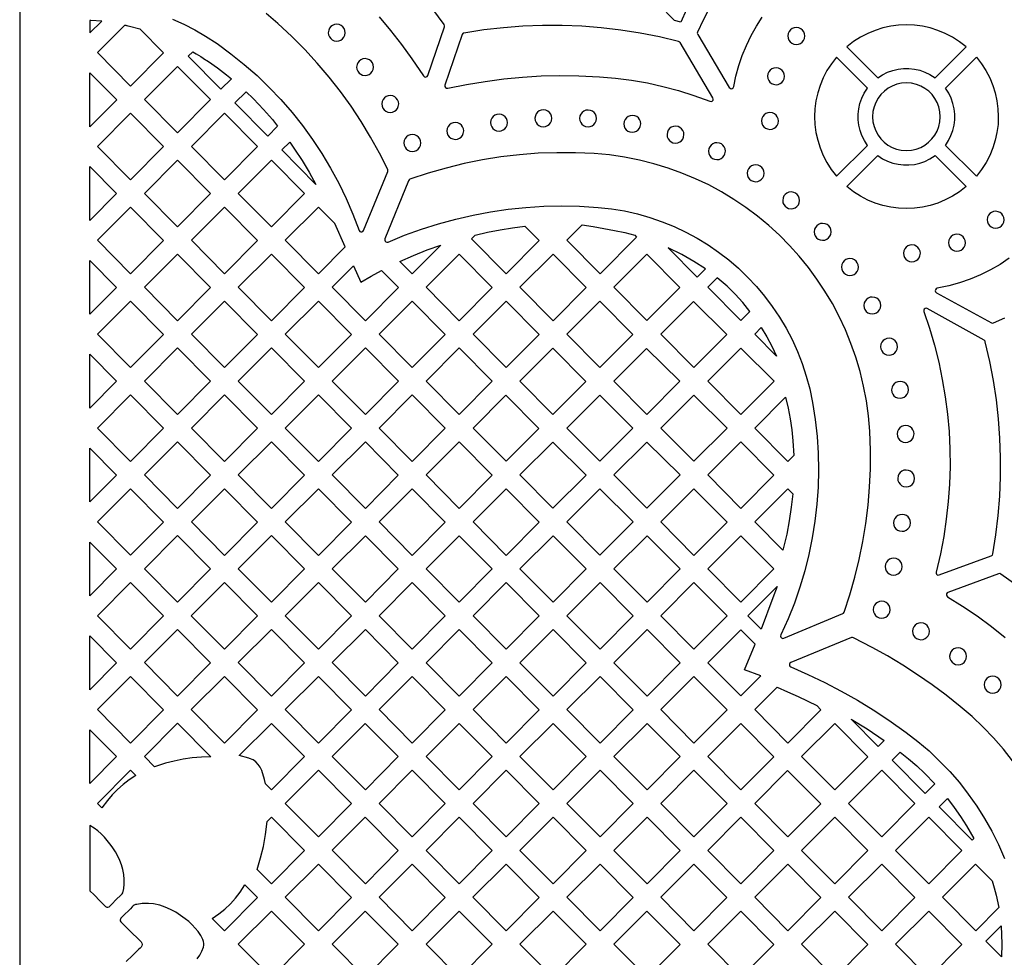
# Model space of a CAD drawing. Header units: millimetres. Extents: x -1176 to 822, y -1617 to -119.
# Tile 6 of 119: x -1176 to -980, y -1200 to -1014. Entities that reach past the tile are written whole.
import ezdxf

# ---------------------------------------------------------------- set-up
doc = ezdxf.new("R2010")
doc.units = ezdxf.units.MM
doc.layers.add('pattern', color=5, linetype='Continuous', true_color=0x0000ff)

msp = doc.modelspace()

# ---------------------------------------------------------------- linework, layer by layer
at = {"layer": 'pattern'}
for points in [[(-1176, -1616.8), (822, -1616.8), (822, -118.96), (-1176, -118.96)], [(-1044.31, -1014.11), (-1045.54, -1013.81), (-1048.69, -1010.63), (-1041.17, -1003.11), (-1039.18, -1005.08), (-1040.62, -1007.2), (-1041.94, -1009.37), (-1043.15, -1011.61)], [(-1162, -1013.77), (-1162, -1016.28), (-1159.67, -1013.93), (-1161.86, -1013.78)], [(-1154.44, -1014.85), (-1154.16, -1014.94), (-1152.05, -1015.47), (-1147.33, -1020.23), (-1153.91, -1026.86), (-1160.51, -1020.2), (-1155.08, -1014.76), (-1154.92, -1014.76), (-1154.83, -1014.76), (-1154.74, -1014.77), (-1154.63, -1014.8)], [(-1114.53, -1016.24), (-1114.47, -1016.67), (-1114.31, -1017.07), (-1114.05, -1017.4), (-1113.73, -1017.67), (-1113.34, -1017.85), (-1112.84, -1017.92), (-1112.4, -1017.86), (-1112.01, -1017.7), (-1111.67, -1017.45), (-1111.41, -1017.12), (-1111.23, -1016.74), (-1111.16, -1016.24), (-1111.21, -1015.8), (-1111.37, -1015.4), (-1111.63, -1015.07), (-1111.95, -1014.8), (-1112.34, -1014.62), (-1112.84, -1014.55), (-1113.28, -1014.61), (-1113.67, -1014.77), (-1114.01, -1015.02), (-1114.27, -1015.35), (-1114.45, -1015.74)], [(-1090.72, -1027.3), (-1087, -1026.54), (-1083.29, -1025.92), (-1079.58, -1025.42), (-1075.87, -1025.07), (-1072.14, -1024.84), (-1068.4, -1024.75), (-1064.64, -1024.8), (-1060.54, -1024.99), (-1057.3, -1025.27), (-1054.11, -1025.69), (-1050.97, -1026.24), (-1047.86, -1026.93), (-1044.78, -1027.75), (-1041.72, -1028.72), (-1038.5, -1029.89), (-1038.25, -1029.92), (-1038.04, -1029.84), (-1037.9, -1029.67), (-1037.84, -1029.45), (-1037.91, -1029.2), (-1044.47, -1018.19), (-1044.54, -1018.09), (-1044.76, -1017.97), (-1048.58, -1017.06), (-1052.42, -1016.31), (-1056.28, -1015.7), (-1060.16, -1015.24), (-1064.05, -1014.94), (-1067.95, -1014.78), (-1071.85, -1014.78), (-1075.75, -1014.93), (-1079.65, -1015.23), (-1083.54, -1015.68), (-1087.5, -1016.29), (-1087.64, -1016.33), (-1087.74, -1016.4), (-1087.87, -1016.61), (-1091.29, -1026.68), (-1091.3, -1026.94), (-1091.19, -1027.16), (-1090.99, -1027.29)], [(-1022.99, -1016.88), (-1022.93, -1017.32), (-1022.77, -1017.71), (-1022.52, -1018.05), (-1022.19, -1018.32), (-1021.8, -1018.49), (-1021.31, -1018.57), (-1020.87, -1018.51), (-1020.47, -1018.35), (-1020.14, -1018.1), (-1019.87, -1017.77), (-1019.7, -1017.38), (-1019.62, -1016.88), (-1019.68, -1016.44), (-1019.84, -1016.05), (-1020.09, -1015.71), (-1020.42, -1015.45), (-1020.81, -1015.27), (-1021.31, -1015.2), (-1021.74, -1015.25), (-1022.14, -1015.42), (-1022.48, -1015.67), (-1022.74, -1015.99), (-1022.92, -1016.38)], [(-987.49, -1019.05), (-988.8, -1018.02), (-990.19, -1017.14), (-991.63, -1016.38), (-993.11, -1015.77), (-994.64, -1015.29), (-996.19, -1014.95), (-997.76, -1014.74), (-999.35, -1014.67), (-1000.93, -1014.74), (-1002.5, -1014.94), (-1004.05, -1015.28), (-1005.58, -1015.76), (-1007.07, -1016.37), (-1008.51, -1017.12), (-1009.89, -1018), (-1011.24, -1019.05), (-1005.07, -1025.21), (-1004.13, -1024.6), (-1003.13, -1024.1), (-1002.1, -1023.73), (-1001.03, -1023.48), (-999.95, -1023.36), (-998.87, -1023.35), (-997.79, -1023.47), (-996.73, -1023.71), (-995.69, -1024.07), (-994.69, -1024.55), (-993.65, -1025.21)], [(-1142.45, -1020.92), (-1141.53, -1020.01), (-1140.85, -1020.42), (-1139.95, -1020.99), (-1138.98, -1021.63), (-1138.71, -1021.8), (-1138.42, -1022), (-1136.6, -1023.26), (-1134.81, -1024.61), (-1133.84, -1025.4), (-1135.93, -1027.5)], [(-1108.88, -1023.09), (-1108.83, -1023.52), (-1108.66, -1023.92), (-1108.41, -1024.26), (-1108.08, -1024.52), (-1107.7, -1024.7), (-1107.2, -1024.77), (-1106.76, -1024.72), (-1106.37, -1024.55), (-1106.03, -1024.3), (-1105.77, -1023.97), (-1105.59, -1023.59), (-1105.51, -1023.09), (-1105.57, -1022.65), (-1105.73, -1022.25), (-1105.98, -1021.92), (-1106.31, -1021.65), (-1106.7, -1021.48), (-1107.2, -1021.4), (-1107.63, -1021.46), (-1108.03, -1021.62), (-1108.37, -1021.87), (-1108.63, -1022.2), (-1108.81, -1022.59)], [(-1013.28, -1044.84), (-1007.12, -1038.68), (-1007.73, -1037.73), (-1008.23, -1036.74), (-1008.6, -1035.7), (-1008.85, -1034.64), (-1008.98, -1033.56), (-1008.98, -1032.47), (-1008.86, -1031.39), (-1008.63, -1030.33), (-1008.26, -1029.29), (-1007.78, -1028.29), (-1007.12, -1027.26), (-1013.28, -1021.09), (-1014.31, -1022.41), (-1015.2, -1023.79), (-1015.95, -1025.23), (-1016.56, -1026.72), (-1017.04, -1028.24), (-1017.39, -1029.8), (-1017.59, -1031.37), (-1017.66, -1032.95), (-1017.6, -1034.53), (-1017.39, -1036.11), (-1017.05, -1037.66), (-1016.58, -1039.19), (-1015.96, -1040.67), (-1015.21, -1042.11), (-1014.33, -1043.5)], [(-991.61, -1038.68), (-990.99, -1037.73), (-990.5, -1036.74), (-990.13, -1035.7), (-989.88, -1034.64), (-989.75, -1033.56), (-989.75, -1032.47), (-989.86, -1031.39), (-990.1, -1030.33), (-990.46, -1029.29), (-990.94, -1028.29), (-991.61, -1027.26), (-985.44, -1021.09), (-984.42, -1022.41), (-983.53, -1023.79), (-982.78, -1025.23), (-982.16, -1026.72), (-981.68, -1028.24), (-981.34, -1029.8), (-981.14, -1031.37), (-981.07, -1032.95), (-981.13, -1034.53), (-981.34, -1036.11), (-981.68, -1037.66), (-982.15, -1039.19), (-982.76, -1040.67), (-983.51, -1042.11), (-984.4, -1043.5), (-985.44, -1044.84)], [(-1151.16, -1029.55), (-1144.55, -1022.94), (-1137.98, -1029.57), (-1144.59, -1036.18)], [(-1027.03, -1024.9), (-1026.98, -1025.34), (-1026.81, -1025.73), (-1026.56, -1026.07), (-1026.23, -1026.34), (-1025.85, -1026.51), (-1025.35, -1026.59), (-1024.91, -1026.53), (-1024.52, -1026.37), (-1024.18, -1026.12), (-1023.91, -1025.79), (-1023.74, -1025.4), (-1023.66, -1024.9), (-1023.72, -1024.46), (-1023.88, -1024.07), (-1024.13, -1023.73), (-1024.46, -1023.47), (-1024.85, -1023.29), (-1025.35, -1023.22), (-1025.78, -1023.27), (-1026.18, -1023.44), (-1026.52, -1023.69), (-1026.78, -1024.01), (-1026.96, -1024.4)], [(-1162, -1034.95), (-1162, -1024.21), (-1156.68, -1029.58)], [(-1006.1, -1032.97), (-1006.03, -1033.96), (-1005.82, -1034.91), (-1005.48, -1035.8), (-1005.02, -1036.63), (-1004.46, -1037.38), (-1003.8, -1038.04), (-1003.05, -1038.61), (-1002.22, -1039.07), (-1001.33, -1039.42), (-1000.39, -1039.63), (-999.36, -1039.71), (-998.37, -1039.64), (-997.42, -1039.43), (-996.53, -1039.09), (-995.7, -1038.63), (-994.95, -1038.06), (-994.29, -1037.4), (-993.72, -1036.65), (-993.26, -1035.83), (-992.92, -1034.94), (-992.7, -1033.99), (-992.62, -1032.97), (-992.7, -1031.97), (-992.91, -1031.03), (-993.25, -1030.13), (-993.7, -1029.31), (-994.27, -1028.55), (-994.93, -1027.89), (-995.68, -1027.32), (-996.5, -1026.86), (-997.39, -1026.52), (-998.34, -1026.3), (-999.36, -1026.23), (-1000.36, -1026.3), (-1001.3, -1026.51), (-1002.2, -1026.85), (-1003.02, -1027.31), (-1003.77, -1027.87), (-1004.44, -1028.53), (-1005.01, -1029.28), (-1005.47, -1030.11), (-1005.81, -1031), (-1006.03, -1031.94)], [(-1127.42, -1031.51), (-1125.66, -1033.53), (-1124.62, -1034.82), (-1126.6, -1036.82), (-1133.16, -1030.21), (-1130.92, -1027.98), (-1129.47, -1029.36), (-1129.45, -1029.38)], [(-1103.88, -1030.42), (-1103.82, -1030.86), (-1103.66, -1031.26), (-1103.4, -1031.59), (-1103.08, -1031.86), (-1102.69, -1032.03), (-1102.19, -1032.11), (-1101.75, -1032.05), (-1101.36, -1031.89), (-1101.02, -1031.64), (-1100.76, -1031.31), (-1100.58, -1030.92), (-1100.51, -1030.42), (-1100.56, -1029.99), (-1100.73, -1029.59), (-1100.98, -1029.25), (-1101.3, -1028.99), (-1101.69, -1028.81), (-1102.19, -1028.74), (-1102.63, -1028.8), (-1103.02, -1028.96), (-1103.36, -1029.21), (-1103.62, -1029.54), (-1103.8, -1029.92)], [(-1073.37, -1033.28), (-1073.31, -1033.72), (-1073.15, -1034.11), (-1072.9, -1034.45), (-1072.57, -1034.71), (-1072.18, -1034.89), (-1071.68, -1034.97), (-1071.25, -1034.91), (-1070.85, -1034.75), (-1070.52, -1034.49), (-1070.25, -1034.17), (-1070.07, -1033.78), (-1070, -1033.28), (-1070.06, -1032.84), (-1070.22, -1032.45), (-1070.47, -1032.11), (-1070.8, -1031.85), (-1071.19, -1031.67), (-1071.68, -1031.6), (-1072.12, -1031.65), (-1072.52, -1031.82), (-1072.85, -1032.07), (-1073.12, -1032.39), (-1073.29, -1032.78)], [(-1064.48, -1033.32), (-1064.42, -1033.75), (-1064.26, -1034.15), (-1064.01, -1034.48), (-1063.68, -1034.75), (-1063.29, -1034.92), (-1062.79, -1035), (-1062.36, -1034.94), (-1061.96, -1034.78), (-1061.63, -1034.53), (-1061.36, -1034.2), (-1061.19, -1033.82), (-1061.11, -1033.32), (-1061.17, -1032.88), (-1061.33, -1032.48), (-1061.58, -1032.15), (-1061.91, -1031.88), (-1062.29, -1031.71), (-1062.79, -1031.63), (-1063.23, -1031.69), (-1063.63, -1031.85), (-1063.96, -1032.1), (-1064.23, -1032.43), (-1064.4, -1032.82)], [(-1153.91, -1045.56), (-1160.51, -1038.89), (-1153.91, -1032.29), (-1147.33, -1038.92)], [(-1135.2, -1032.29), (-1128.63, -1038.92), (-1135.2, -1045.56), (-1141.81, -1038.89)], [(-1082.2, -1034.14), (-1082.15, -1034.58), (-1081.98, -1034.97), (-1081.73, -1035.31), (-1081.4, -1035.57), (-1081.02, -1035.75), (-1080.52, -1035.82), (-1080.08, -1035.77), (-1079.69, -1035.6), (-1079.35, -1035.35), (-1079.09, -1035.02), (-1078.91, -1034.64), (-1078.83, -1034.14), (-1078.89, -1033.7), (-1079.05, -1033.31), (-1079.31, -1032.97), (-1079.63, -1032.7), (-1080.02, -1032.53), (-1080.52, -1032.45), (-1080.96, -1032.51), (-1081.35, -1032.67), (-1081.69, -1032.92), (-1081.95, -1033.25), (-1082.13, -1033.64)], [(-1055.67, -1034.39), (-1055.61, -1034.82), (-1055.45, -1035.22), (-1055.2, -1035.56), (-1054.87, -1035.82), (-1054.49, -1036), (-1053.99, -1036.07), (-1053.55, -1036.01), (-1053.15, -1035.85), (-1052.82, -1035.6), (-1052.55, -1035.27), (-1052.38, -1034.89), (-1052.3, -1034.39), (-1052.36, -1033.95), (-1052.52, -1033.55), (-1052.77, -1033.22), (-1053.1, -1032.95), (-1053.49, -1032.78), (-1053.99, -1032.7), (-1054.42, -1032.76), (-1054.82, -1032.92), (-1055.15, -1033.17), (-1055.42, -1033.5), (-1055.6, -1033.89)], [(-1028.24, -1033.8), (-1028.19, -1034.24), (-1028.02, -1034.63), (-1027.77, -1034.97), (-1027.44, -1035.24), (-1027.06, -1035.41), (-1026.56, -1035.49), (-1026.12, -1035.43), (-1025.73, -1035.27), (-1025.39, -1035.02), (-1025.13, -1034.69), (-1024.95, -1034.3), (-1024.87, -1033.8), (-1024.93, -1033.36), (-1025.09, -1032.97), (-1025.34, -1032.63), (-1025.67, -1032.37), (-1026.06, -1032.19), (-1026.56, -1032.12), (-1026.99, -1032.17), (-1027.39, -1032.34), (-1027.73, -1032.59), (-1027.99, -1032.91), (-1028.17, -1033.3)], [(-1090.93, -1035.79), (-1090.87, -1036.23), (-1090.71, -1036.63), (-1090.46, -1036.96), (-1090.13, -1037.23), (-1089.74, -1037.4), (-1089.24, -1037.48), (-1088.81, -1037.42), (-1088.41, -1037.26), (-1088.08, -1037.01), (-1087.81, -1036.68), (-1087.64, -1036.29), (-1087.56, -1035.79), (-1087.62, -1035.36), (-1087.78, -1034.96), (-1088.03, -1034.62), (-1088.36, -1034.36), (-1088.74, -1034.18), (-1089.24, -1034.11), (-1089.68, -1034.16), (-1090.08, -1034.33), (-1090.41, -1034.58), (-1090.68, -1034.91), (-1090.85, -1035.29)], [(-1047.05, -1036.54), (-1047, -1036.97), (-1046.83, -1037.37), (-1046.58, -1037.71), (-1046.25, -1037.97), (-1045.87, -1038.15), (-1045.37, -1038.22), (-1044.93, -1038.16), (-1044.54, -1038), (-1044.2, -1037.75), (-1043.94, -1037.42), (-1043.76, -1037.04), (-1043.68, -1036.54), (-1043.74, -1036.1), (-1043.9, -1035.7), (-1044.15, -1035.37), (-1044.48, -1035.1), (-1044.87, -1034.93), (-1045.37, -1034.85), (-1045.8, -1034.91), (-1046.2, -1035.07), (-1046.54, -1035.32), (-1046.8, -1035.65), (-1046.98, -1036.04)], [(-1099.47, -1038.2), (-1099.41, -1038.64), (-1099.25, -1039.04), (-1099, -1039.37), (-1098.67, -1039.64), (-1098.28, -1039.81), (-1097.78, -1039.89), (-1097.35, -1039.83), (-1096.95, -1039.67), (-1096.62, -1039.42), (-1096.35, -1039.09), (-1096.18, -1038.71), (-1096.1, -1038.2), (-1096.16, -1037.77), (-1096.32, -1037.37), (-1096.57, -1037.03), (-1096.9, -1036.77), (-1097.28, -1036.59), (-1097.78, -1036.52), (-1098.22, -1036.58), (-1098.62, -1036.74), (-1098.95, -1036.99), (-1099.22, -1037.32), (-1099.39, -1037.71)], [(-1116.99, -1046.44), (-1123.77, -1039.59), (-1122.2, -1038.03), (-1121.24, -1039.4), (-1119.75, -1041.67), (-1118.34, -1044.02)], [(-1038.8, -1039.83), (-1038.75, -1040.27), (-1038.59, -1040.66), (-1038.33, -1041), (-1038.01, -1041.26), (-1037.62, -1041.44), (-1037.12, -1041.52), (-1036.68, -1041.46), (-1036.29, -1041.3), (-1035.95, -1041.04), (-1035.69, -1040.72), (-1035.51, -1040.33), (-1035.44, -1039.83), (-1035.49, -1039.39), (-1035.65, -1039), (-1035.91, -1038.66), (-1036.23, -1038.4), (-1036.62, -1038.22), (-1037.12, -1038.15), (-1037.56, -1038.2), (-1037.95, -1038.37), (-1038.29, -1038.62), (-1038.55, -1038.94), (-1038.73, -1039.33)], [(-1061.55, -1040.31), (-1065.28, -1040.14), (-1069.01, -1040.13), (-1072.73, -1040.26), (-1076.44, -1040.55), (-1080.14, -1040.98), (-1083.81, -1041.57), (-1087.45, -1042.31), (-1091.07, -1043.2), (-1094.65, -1044.23), (-1098.27, -1045.44), (-1098.4, -1045.51), (-1098.55, -1045.71), (-1103.26, -1057.32), (-1103.3, -1057.55), (-1103.23, -1057.75), (-1103.08, -1057.91), (-1102.88, -1057.98), (-1102.62, -1057.95), (-1099.32, -1056.59), (-1095.97, -1055.37), (-1092.58, -1054.3), (-1089.15, -1053.36), (-1085.69, -1052.56), (-1082.21, -1051.91), (-1078.69, -1051.4), (-1075.16, -1051.03), (-1071.62, -1050.81), (-1068.06, -1050.73), (-1064.5, -1050.8), (-1060.78, -1051.02), (-1058.13, -1051.32), (-1055.52, -1051.75), (-1052.96, -1052.33), (-1050.46, -1053.04), (-1048.01, -1053.88), (-1045.62, -1054.86), (-1043.3, -1055.95), (-1041.05, -1057.17), (-1038.87, -1058.5), (-1036.78, -1059.95), (-1034.76, -1061.5), (-1032.83, -1063.16), (-1031, -1064.92), (-1029.26, -1066.78), (-1027.62, -1068.73), (-1026.09, -1070.77), (-1024.66, -1072.89), (-1023.35, -1075.09), (-1022.15, -1077.38), (-1021.08, -1079.73), (-1020.13, -1082.16), (-1019.31, -1084.65), (-1018.63, -1087.2), (-1018.07, -1089.89), (-1017.55, -1093.26), (-1017.18, -1096.64), (-1016.96, -1100.02), (-1016.89, -1103.41), (-1016.98, -1106.79), (-1017.21, -1110.15), (-1017.59, -1113.51), (-1018.12, -1116.84), (-1018.79, -1120.15), (-1019.61, -1123.43), (-1020.58, -1126.67), (-1021.69, -1129.87), (-1022.95, -1133.03), (-1024.39, -1136.21), (-1024.44, -1136.44), (-1024.37, -1136.65), (-1024.23, -1136.81), (-1024.02, -1136.89), (-1023.77, -1136.86), (-1012.04, -1131.95), (-1011.91, -1131.87), (-1011.77, -1131.67), (-1010.63, -1128.2), (-1009.62, -1124.69), (-1008.76, -1121.15), (-1008.03, -1117.58), (-1007.45, -1113.98), (-1007.01, -1110.37), (-1006.71, -1106.74), (-1006.55, -1103.1), (-1006.54, -1099.45), (-1006.69, -1095.62), (-1006.94, -1092.57), (-1007.35, -1089.58), (-1007.9, -1086.63), (-1008.6, -1083.73), (-1009.44, -1080.9), (-1010.42, -1078.13), (-1011.53, -1075.42), (-1012.76, -1072.78), (-1014.12, -1070.21), (-1015.6, -1067.73), (-1017.2, -1065.32), (-1018.91, -1063), (-1020.73, -1060.77), (-1022.66, -1058.63), (-1024.68, -1056.58), (-1026.81, -1054.64), (-1029.03, -1052.8), (-1031.33, -1051.07), (-1033.73, -1049.46), (-1036.2, -1047.95), (-1038.76, -1046.57), (-1041.38, -1045.32), (-1044.08, -1044.19), (-1046.85, -1043.19), (-1049.68, -1042.33), (-1052.56, -1041.61), (-1055.51, -1041.03), (-1058.5, -1040.59)], [(-987.49, -1046.89), (-988.8, -1047.91), (-990.19, -1048.8), (-991.63, -1049.55), (-993.11, -1050.17), (-994.64, -1050.65), (-996.19, -1050.99), (-997.76, -1051.2), (-999.35, -1051.27), (-1000.93, -1051.2), (-1002.5, -1051), (-1004.05, -1050.66), (-1005.58, -1050.18), (-1007.07, -1049.57), (-1008.51, -1048.82), (-1009.89, -1047.93), (-1011.24, -1046.89), (-1005.07, -1040.72), (-1004.13, -1041.34), (-1003.13, -1041.83), (-1002.1, -1042.2), (-1001.03, -1042.45), (-999.95, -1042.58), (-998.87, -1042.58), (-997.79, -1042.47), (-996.73, -1042.23), (-995.69, -1041.87), (-994.69, -1041.39), (-993.65, -1040.72)], [(-1162, -1053.64), (-1162, -1042.91), (-1156.69, -1048.27)], [(-1144.56, -1041.64), (-1137.98, -1048.27), (-1144.55, -1054.91), (-1151.16, -1048.24)], [(-1119.28, -1048.27), (-1125.85, -1054.91), (-1132.46, -1048.24), (-1125.85, -1041.64)], [(-1031.09, -1044.22), (-1031.03, -1044.66), (-1030.87, -1045.06), (-1030.61, -1045.39), (-1030.29, -1045.66), (-1029.9, -1045.83), (-1029.4, -1045.91), (-1028.96, -1045.85), (-1028.57, -1045.69), (-1028.23, -1045.44), (-1027.97, -1045.11), (-1027.79, -1044.72), (-1027.72, -1044.22), (-1027.77, -1043.79), (-1027.93, -1043.39), (-1028.19, -1043.06), (-1028.51, -1042.79), (-1028.9, -1042.61), (-1029.4, -1042.54), (-1029.84, -1042.6), (-1030.23, -1042.76), (-1030.57, -1043.01), (-1030.83, -1043.34), (-1031.01, -1043.72)], [(-1024.02, -1049.65), (-1023.96, -1050.09), (-1023.8, -1050.48), (-1023.55, -1050.82), (-1023.22, -1051.08), (-1022.83, -1051.26), (-1022.33, -1051.33), (-1021.9, -1051.28), (-1021.5, -1051.11), (-1021.17, -1050.86), (-1020.9, -1050.53), (-1020.73, -1050.15), (-1020.65, -1049.65), (-1020.71, -1049.21), (-1020.87, -1048.82), (-1021.12, -1048.48), (-1021.45, -1048.21), (-1021.83, -1048.04), (-1022.33, -1047.96), (-1022.77, -1048.02), (-1023.17, -1048.18), (-1023.5, -1048.43), (-1023.77, -1048.76), (-1023.94, -1049.15)], [(-1160.51, -1057.59), (-1153.91, -1050.99), (-1147.33, -1057.62), (-1153.91, -1064.26)], [(-1128.63, -1057.62), (-1135.2, -1064.26), (-1141.81, -1057.59), (-1135.2, -1050.99)], [(-1111.18, -1058.89), (-1113.26, -1054.25), (-1116.51, -1051), (-1123.11, -1057.59), (-1116.5, -1064.26)], [(-983.29, -1053.5), (-983.24, -1053.94), (-983.07, -1054.33), (-982.82, -1054.67), (-982.5, -1054.93), (-982.11, -1055.11), (-981.61, -1055.18), (-981.17, -1055.13), (-980.78, -1054.96), (-980.44, -1054.71), (-980.18, -1054.38), (-980, -1054), (-979.92, -1053.5), (-979.98, -1053.06), (-980.14, -1052.67), (-980.39, -1052.33), (-980.72, -1052.06), (-981.11, -1051.89), (-981.61, -1051.81), (-982.05, -1051.87), (-982.44, -1052.03), (-982.78, -1052.28), (-983.04, -1052.61), (-983.22, -1053)], [(-1082.79, -1055.99), (-1080.32, -1055.52), (-1077.84, -1055.11), (-1075.37, -1054.75), (-1072.52, -1057.62), (-1079.09, -1064.26), (-1086, -1057.28), (-1085.26, -1056.54)], [(-1057.55, -1055.61), (-1055.49, -1056.06), (-1053.49, -1056.59), (-1053.14, -1056.94), (-1060.39, -1064.26), (-1067, -1057.59), (-1063.94, -1054.53), (-1061.79, -1054.87), (-1059.66, -1055.22)], [(-1017.74, -1055.9), (-1017.69, -1056.34), (-1017.52, -1056.73), (-1017.27, -1057.07), (-1016.95, -1057.33), (-1016.56, -1057.51), (-1016.06, -1057.59), (-1015.62, -1057.53), (-1015.23, -1057.37), (-1014.89, -1057.11), (-1014.63, -1056.79), (-1014.45, -1056.4), (-1014.37, -1055.9), (-1014.43, -1055.46), (-1014.59, -1055.07), (-1014.84, -1054.73), (-1015.17, -1054.47), (-1015.56, -1054.29), (-1016.06, -1054.22), (-1016.5, -1054.27), (-1016.89, -1054.44), (-1017.23, -1054.69), (-1017.49, -1055.01), (-1017.67, -1055.4)], [(-990.99, -1058.06), (-990.94, -1058.49), (-990.77, -1058.89), (-990.52, -1059.23), (-990.19, -1059.49), (-989.81, -1059.67), (-989.31, -1059.74), (-988.87, -1059.68), (-988.47, -1059.52), (-988.14, -1059.27), (-987.87, -1058.94), (-987.7, -1058.56), (-987.62, -1058.06), (-987.68, -1057.62), (-987.84, -1057.22), (-988.09, -1056.89), (-988.42, -1056.62), (-988.81, -1056.45), (-989.31, -1056.37), (-989.74, -1056.43), (-990.14, -1056.59), (-990.48, -1056.84), (-990.74, -1057.17), (-990.92, -1057.56)], [(-1097.55, -1060.59), (-1094.84, -1059.51), (-1092.14, -1058.54), (-1097.8, -1064.26), (-1100.25, -1061.78)], [(-1039.39, -1063.25), (-1041.72, -1061.78), (-1044.12, -1060.44), (-1046.8, -1059.1), (-1041.04, -1064.91)], [(-999.97, -1060.17), (-999.91, -1060.6), (-999.75, -1061), (-999.5, -1061.34), (-999.17, -1061.6), (-998.78, -1061.78), (-998.28, -1061.85), (-997.85, -1061.79), (-997.45, -1061.63), (-997.12, -1061.38), (-996.85, -1061.05), (-996.68, -1060.67), (-996.6, -1060.17), (-996.66, -1059.73), (-996.82, -1059.33), (-997.07, -1059), (-997.4, -1058.73), (-997.78, -1058.56), (-998.28, -1058.48), (-998.72, -1058.54), (-999.12, -1058.7), (-999.45, -1058.95), (-999.72, -1059.28), (-999.89, -1059.67)], [(-1151.16, -1066.94), (-1144.56, -1060.33), (-1137.98, -1066.97), (-1144.56, -1073.6)], [(-1125.85, -1060.34), (-1119.28, -1066.97), (-1125.85, -1073.61), (-1132.46, -1066.94)], [(-1081.87, -1066.97), (-1088.44, -1073.61), (-1095.05, -1066.94), (-1088.45, -1060.34)], [(-1069.74, -1073.61), (-1076.35, -1066.94), (-1069.74, -1060.34), (-1063.17, -1066.97)], [(-1057.64, -1066.94), (-1051.07, -1073.57), (-1044.51, -1067.01), (-1051.08, -1060.38)], [(-1162, -1072.33), (-1162, -1061.61), (-1156.69, -1066.97)], [(-1100.57, -1066.97), (-1107.15, -1073.61), (-1113.76, -1066.94), (-1109.49, -1062.67), (-1108.04, -1065.9), (-1105.98, -1064.71), (-1103.92, -1063.59)], [(-1012.3, -1062.91), (-1012.24, -1063.35), (-1012.08, -1063.74), (-1011.83, -1064.08), (-1011.5, -1064.34), (-1011.12, -1064.52), (-1010.62, -1064.59), (-1010.18, -1064.54), (-1009.78, -1064.38), (-1009.45, -1064.12), (-1009.18, -1063.8), (-1009.01, -1063.41), (-1008.93, -1062.91), (-1008.99, -1062.47), (-1009.15, -1062.08), (-1009.4, -1061.74), (-1009.73, -1061.48), (-1010.12, -1061.3), (-1010.62, -1061.22), (-1011.05, -1061.28), (-1011.45, -1061.44), (-1011.78, -1061.7), (-1012.05, -1062.02), (-1012.22, -1062.41)], [(-1030.55, -1071.75), (-1031.99, -1069.99), (-1033.51, -1068.32), (-1035.11, -1066.74), (-1037.04, -1065.04), (-1038.94, -1066.94), (-1032.37, -1073.57)], [(-1007.85, -1070.57), (-1007.8, -1071.01), (-1007.63, -1071.4), (-1007.38, -1071.74), (-1007.06, -1072.01), (-1006.67, -1072.18), (-1006.17, -1072.26), (-1005.73, -1072.2), (-1005.34, -1072.04), (-1005, -1071.79), (-1004.74, -1071.46), (-1004.56, -1071.07), (-1004.48, -1070.57), (-1004.54, -1070.13), (-1004.7, -1069.74), (-1004.95, -1069.4), (-1005.28, -1069.14), (-1005.67, -1068.96), (-1006.17, -1068.89), (-1006.61, -1068.94), (-1007, -1069.11), (-1007.34, -1069.36), (-1007.6, -1069.69), (-1007.78, -1070.07)], [(-1153.91, -1082.95), (-1160.52, -1076.28), (-1153.91, -1069.68), (-1147.34, -1076.32)], [(-1135.2, -1082.95), (-1141.81, -1076.29), (-1135.21, -1069.68), (-1128.63, -1076.32)], [(-1109.92, -1076.32), (-1116.5, -1082.96), (-1123.11, -1076.29), (-1116.5, -1069.69)], [(-1104.4, -1076.29), (-1097.8, -1069.69), (-1091.22, -1076.32), (-1097.8, -1082.96)], [(-1085.7, -1076.29), (-1079.09, -1069.69), (-1072.52, -1076.32), (-1079.09, -1082.96)], [(-1060.43, -1069.73), (-1067, -1076.29), (-1060.43, -1082.92), (-1053.86, -1076.36)], [(-1041.77, -1069.77), (-1048.29, -1076.29), (-1041.72, -1082.92), (-1035.13, -1076.33)], [(-995.9, -1071.78), (-994.78, -1075.12), (-993.79, -1078.49), (-992.93, -1081.89), (-992.22, -1085.31), (-991.64, -1088.76), (-991.19, -1092.22), (-990.89, -1095.7), (-990.72, -1099.18), (-990.69, -1102.67), (-990.8, -1106.16), (-991.04, -1109.65), (-991.43, -1113.12), (-991.95, -1116.59), (-992.61, -1120.04), (-993.47, -1123.69), (-993.48, -1123.9), (-993.41, -1124.08), (-993.27, -1124.21), (-993.1, -1124.29), (-992.84, -1124.26), (-982.46, -1120.43), (-982.34, -1120.38), (-982.25, -1120.3), (-982.15, -1120.07), (-981.55, -1116.24), (-981.1, -1112.41), (-980.79, -1108.56), (-980.63, -1104.71), (-980.62, -1100.86), (-980.75, -1097.01), (-981.03, -1093.17), (-981.46, -1089.34), (-982.04, -1085.52), (-982.76, -1081.73), (-983.66, -1077.82), (-983.71, -1077.68), (-983.89, -1077.51), (-995.22, -1071.2), (-995.45, -1071.13), (-995.66, -1071.18), (-995.83, -1071.32), (-995.92, -1071.52)], [(-1026.2, -1078.7), (-1025.27, -1080.64), (-1029.59, -1076.29), (-1028.29, -1074.99), (-1027.21, -1076.82)], [(-1004.52, -1078.78), (-1004.47, -1079.22), (-1004.3, -1079.62), (-1004.05, -1079.95), (-1003.72, -1080.22), (-1003.34, -1080.39), (-1002.84, -1080.47), (-1002.4, -1080.41), (-1002.01, -1080.25), (-1001.67, -1080), (-1001.4, -1079.67), (-1001.23, -1079.28), (-1001.15, -1078.78), (-1001.21, -1078.35), (-1001.37, -1077.95), (-1001.62, -1077.61), (-1001.95, -1077.35), (-1002.34, -1077.17), (-1002.84, -1077.1), (-1003.27, -1077.16), (-1003.67, -1077.32), (-1004.01, -1077.57), (-1004.27, -1077.9), (-1004.45, -1078.28)], [(-1162, -1091.03), (-1162, -1080.3), (-1156.69, -1085.66)], [(-1144.56, -1092.3), (-1151.16, -1085.63), (-1144.56, -1079.03), (-1137.98, -1085.67)], [(-1119.28, -1085.67), (-1125.85, -1092.3), (-1132.46, -1085.63), (-1125.85, -1079.03)], [(-1113.75, -1085.64), (-1107.15, -1079.03), (-1100.57, -1085.67), (-1107.15, -1092.3)], [(-1088.44, -1092.3), (-1095.05, -1085.64), (-1088.45, -1079.03), (-1081.87, -1085.67)], [(-1069.79, -1079.08), (-1076.35, -1085.64), (-1069.78, -1092.27), (-1063.21, -1085.71)], [(-1057.64, -1085.64), (-1051.07, -1092.27), (-1044.49, -1085.68), (-1051.12, -1079.11)], [(-1032.37, -1092.27), (-1038.94, -1085.64), (-1032.37, -1079.07), (-1025.74, -1085.64)], [(-1002.32, -1087.37), (-1002.26, -1087.81), (-1002.1, -1088.21), (-1001.85, -1088.54), (-1001.52, -1088.81), (-1001.13, -1088.98), (-1000.63, -1089.06), (-1000.19, -1089), (-999.8, -1088.84), (-999.46, -1088.59), (-999.2, -1088.26), (-999.02, -1087.87), (-998.95, -1087.37), (-999, -1086.94), (-999.17, -1086.54), (-999.42, -1086.2), (-999.75, -1085.94), (-1000.13, -1085.76), (-1000.63, -1085.69), (-1001.07, -1085.75), (-1001.46, -1085.91), (-1001.8, -1086.16), (-1002.07, -1086.49), (-1002.24, -1086.87)], [(-1147.34, -1095.01), (-1153.91, -1101.65), (-1160.52, -1094.98), (-1153.91, -1088.38)], [(-1135.21, -1101.65), (-1141.81, -1094.98), (-1135.21, -1088.38), (-1128.63, -1095.01)], [(-1116.5, -1088.38), (-1109.93, -1095.01), (-1116.5, -1101.65), (-1123.11, -1094.98)], [(-1097.8, -1088.38), (-1091.22, -1095.02), (-1097.8, -1101.65), (-1104.4, -1094.98)], [(-1072.56, -1095.06), (-1079.13, -1101.62), (-1085.7, -1094.99), (-1079.14, -1088.43)], [(-1053.84, -1095.03), (-1060.47, -1088.46), (-1067, -1094.99), (-1060.43, -1101.62)], [(-1041.72, -1088.42), (-1035.09, -1094.99), (-1041.72, -1101.62), (-1048.29, -1094.99)], [(-1021.81, -1100.47), (-1022.98, -1101.65), (-1029.59, -1094.99), (-1023.45, -1088.85), (-1022.95, -1091.01), (-1022.54, -1093.18), (-1022.22, -1095.35), (-1021.98, -1097.55)], [(-1001.22, -1096.17), (-1001.17, -1096.61), (-1001, -1097), (-1000.75, -1097.34), (-1000.43, -1097.6), (-1000.04, -1097.78), (-999.54, -1097.85), (-999.1, -1097.8), (-998.71, -1097.63), (-998.37, -1097.38), (-998.1, -1097.05), (-997.93, -1096.67), (-997.85, -1096.17), (-997.91, -1095.73), (-998.07, -1095.34), (-998.32, -1095), (-998.65, -1094.73), (-999.04, -1094.56), (-999.54, -1094.48), (-999.98, -1094.54), (-1000.37, -1094.7), (-1000.71, -1094.95), (-1000.97, -1095.28), (-1001.15, -1095.67)], [(-1144.56, -1097.73), (-1137.99, -1104.36), (-1144.56, -1111), (-1151.17, -1104.33)], [(-1125.86, -1097.73), (-1119.28, -1104.36), (-1125.85, -1111), (-1132.46, -1104.33)], [(-1113.76, -1104.33), (-1107.15, -1097.73), (-1100.58, -1104.36), (-1107.15, -1111)], [(-1088.45, -1097.73), (-1081.87, -1104.37), (-1088.44, -1111), (-1095.05, -1104.33)], [(-1069.82, -1097.81), (-1063.19, -1104.38), (-1069.78, -1110.96), (-1076.35, -1104.34)], [(-1051.07, -1110.96), (-1057.64, -1104.34), (-1051.07, -1097.77), (-1044.44, -1104.34)], [(-1032.34, -1097.73), (-1025.76, -1104.36), (-1032.33, -1111), (-1038.94, -1104.33)], [(-1162, -1109.72), (-1162, -1099), (-1156.69, -1104.36)], [(-1001.11, -1105.03), (-1001.05, -1105.47), (-1000.89, -1105.87), (-1000.64, -1106.2), (-1000.31, -1106.47), (-999.93, -1106.64), (-999.43, -1106.72), (-998.99, -1106.66), (-998.59, -1106.5), (-998.26, -1106.25), (-997.99, -1105.92), (-997.82, -1105.53), (-997.74, -1105.03), (-997.8, -1104.6), (-997.96, -1104.2), (-998.21, -1103.86), (-998.54, -1103.6), (-998.93, -1103.42), (-999.43, -1103.35), (-999.86, -1103.41), (-1000.26, -1103.57), (-1000.6, -1103.82), (-1000.86, -1104.15), (-1001.04, -1104.53)], [(-1153.91, -1120.34), (-1160.52, -1113.68), (-1153.92, -1107.07), (-1147.34, -1113.71)], [(-1135.21, -1120.35), (-1141.81, -1113.68), (-1135.21, -1107.08), (-1128.63, -1113.71)], [(-1116.5, -1120.35), (-1123.11, -1113.68), (-1116.51, -1107.08), (-1109.93, -1113.71)], [(-1097.8, -1107.08), (-1091.22, -1113.71), (-1097.8, -1120.35), (-1104.4, -1113.68)], [(-1072.52, -1113.71), (-1079.09, -1120.35), (-1085.7, -1113.68), (-1079.09, -1107.08)], [(-1053.8, -1113.69), (-1060.43, -1120.31), (-1067, -1113.69), (-1060.43, -1107.12)], [(-1048.29, -1113.68), (-1041.69, -1107.08), (-1035.11, -1113.71), (-1041.69, -1120.35)], [(-1023.99, -1119.33), (-1029.59, -1113.68), (-1022.98, -1107.08), (-1022.01, -1108.07), (-1022.31, -1110.77), (-1022.71, -1113.45), (-1023.22, -1116.11)], [(-1001.94, -1113.88), (-1001.88, -1114.32), (-1001.72, -1114.71), (-1001.47, -1115.05), (-1001.14, -1115.31), (-1000.75, -1115.49), (-1000.25, -1115.56), (-999.81, -1115.51), (-999.42, -1115.35), (-999.08, -1115.09), (-998.82, -1114.77), (-998.64, -1114.38), (-998.57, -1113.88), (-998.62, -1113.44), (-998.79, -1113.05), (-999.04, -1112.71), (-999.37, -1112.44), (-999.75, -1112.27), (-1000.25, -1112.19), (-1000.69, -1112.25), (-1001.08, -1112.41), (-1001.42, -1112.66), (-1001.68, -1112.99), (-1001.86, -1113.38)], [(-1162, -1128.42), (-1162, -1117.7), (-1156.69, -1123.05)], [(-1144.56, -1116.42), (-1137.99, -1123.05), (-1144.56, -1129.69), (-1151.17, -1123.03)], [(-1125.85, -1129.69), (-1132.46, -1123.03), (-1125.86, -1116.42), (-1119.28, -1123.06)], [(-1107.15, -1116.43), (-1100.58, -1123.06), (-1107.15, -1129.7), (-1113.76, -1123.03)], [(-1095.05, -1123.03), (-1088.45, -1116.43), (-1081.87, -1123.06), (-1088.45, -1129.7)], [(-1063.17, -1123.06), (-1069.74, -1129.7), (-1076.35, -1123.03), (-1069.74, -1116.43)], [(-1044.47, -1123.06), (-1051.04, -1129.7), (-1057.64, -1123.03), (-1051.04, -1116.43)], [(-1038.94, -1123.03), (-1032.34, -1116.43), (-1025.76, -1123.06), (-1032.33, -1129.7)], [(-1003.6, -1122.59), (-1003.54, -1123.02), (-1003.38, -1123.42), (-1003.13, -1123.76), (-1002.8, -1124.02), (-1002.41, -1124.2), (-1001.91, -1124.27), (-1001.48, -1124.21), (-1001.08, -1124.05), (-1000.75, -1123.8), (-1000.48, -1123.47), (-1000.3, -1123.09), (-1000.23, -1122.59), (-1000.29, -1122.15), (-1000.45, -1121.75), (-1000.7, -1121.42), (-1001.03, -1121.15), (-1001.42, -1120.98), (-1001.91, -1120.9), (-1002.35, -1120.96), (-1002.75, -1121.12), (-1003.08, -1121.37), (-1003.35, -1121.7), (-1003.52, -1122.09)], [(-1160.52, -1132.37), (-1153.92, -1125.77), (-1147.34, -1132.4), (-1153.91, -1139.04)], [(-1128.64, -1132.4), (-1135.21, -1139.04), (-1141.82, -1132.37), (-1135.21, -1125.77)], [(-1123.11, -1132.37), (-1116.51, -1125.77), (-1109.93, -1132.41), (-1116.5, -1139.04)], [(-1097.8, -1125.77), (-1091.23, -1132.41), (-1097.8, -1139.04), (-1104.41, -1132.38)], [(-1072.52, -1132.41), (-1079.09, -1139.04), (-1085.7, -1132.38), (-1079.1, -1125.77)], [(-1060.39, -1139.05), (-1067, -1132.38), (-1060.39, -1125.78), (-1053.81, -1132.41)], [(-1048.29, -1132.38), (-1041.69, -1125.78), (-1035.11, -1132.41), (-1041.69, -1139.05)], [(-1025.14, -1126.58), (-1025.95, -1128.8), (-1028.31, -1135.04), (-1030.95, -1132.38)], [(-1005.97, -1131.18), (-1005.91, -1131.61), (-1005.75, -1132.01), (-1005.5, -1132.34), (-1005.17, -1132.61), (-1004.78, -1132.78), (-1004.28, -1132.86), (-1003.85, -1132.8), (-1003.45, -1132.64), (-1003.12, -1132.39), (-1002.85, -1132.06), (-1002.68, -1131.68), (-1002.6, -1131.18), (-1002.66, -1130.74), (-1002.82, -1130.34), (-1003.07, -1130.01), (-1003.4, -1129.74), (-1003.78, -1129.57), (-1004.28, -1129.49), (-1004.72, -1129.55), (-1005.12, -1129.71), (-1005.45, -1129.96), (-1005.72, -1130.29), (-1005.9, -1130.68)], [(-1144.57, -1135.12), (-1137.99, -1141.75), (-1144.56, -1148.39), (-1151.17, -1141.72)], [(-1125.86, -1135.12), (-1119.28, -1141.75), (-1125.86, -1148.39), (-1132.46, -1141.72)], [(-1107.15, -1135.12), (-1100.58, -1141.75), (-1107.15, -1148.39), (-1113.76, -1141.72)], [(-1081.87, -1141.76), (-1088.45, -1148.39), (-1095.05, -1141.73), (-1088.45, -1135.12)], [(-1069.74, -1148.39), (-1076.35, -1141.73), (-1069.75, -1135.12), (-1063.17, -1141.76)], [(-1044.46, -1141.76), (-1051.04, -1148.4), (-1057.65, -1141.73), (-1051.04, -1135.13)], [(-1028.36, -1144.35), (-1031.63, -1143.19), (-1029.51, -1138.06), (-1032.38, -1135.17), (-1038.94, -1141.73), (-1032.37, -1148.36)], [(-998.17, -1135.47), (-998.11, -1135.91), (-997.95, -1136.3), (-997.7, -1136.64), (-997.37, -1136.9), (-996.98, -1137.08), (-996.48, -1137.16), (-996.04, -1137.1), (-995.65, -1136.94), (-995.31, -1136.68), (-995.05, -1136.36), (-994.87, -1135.97), (-994.8, -1135.47), (-994.85, -1135.03), (-995.02, -1134.64), (-995.27, -1134.3), (-995.6, -1134.04), (-995.98, -1133.86), (-996.48, -1133.79), (-996.92, -1133.84), (-997.31, -1134.01), (-997.65, -1134.26), (-997.92, -1134.58), (-998.09, -1134.97)], [(-1162, -1147.11), (-1162, -1136.39), (-1156.69, -1141.75)], [(-990.76, -1140.46), (-990.7, -1140.9), (-990.54, -1141.3), (-990.28, -1141.63), (-989.96, -1141.9), (-989.57, -1142.08), (-989.07, -1142.15), (-988.63, -1142.09), (-988.24, -1141.93), (-987.9, -1141.68), (-987.64, -1141.35), (-987.46, -1140.96), (-987.39, -1140.46), (-987.44, -1140.03), (-987.61, -1139.63), (-987.86, -1139.3), (-988.18, -1139.03), (-988.57, -1138.86), (-989.07, -1138.78), (-989.51, -1138.84), (-989.9, -1139), (-990.24, -1139.25), (-990.5, -1139.58), (-990.68, -1139.96)], [(-1147.34, -1151.1), (-1153.91, -1157.74), (-1160.52, -1151.07), (-1153.92, -1144.47)], [(-1135.21, -1157.74), (-1141.82, -1151.07), (-1135.21, -1144.47), (-1128.64, -1151.1)], [(-1116.5, -1157.74), (-1123.11, -1151.07), (-1116.51, -1144.47), (-1109.93, -1151.1)], [(-1104.41, -1151.07), (-1097.8, -1144.47), (-1091.23, -1151.1), (-1097.8, -1157.74)], [(-1085.7, -1151.07), (-1079.1, -1144.47), (-1072.52, -1151.1), (-1079.1, -1157.74)], [(-1067, -1151.07), (-1060.39, -1144.47), (-1053.82, -1151.11), (-1060.39, -1157.74)], [(-1048.29, -1151.08), (-1041.69, -1144.48), (-1035.11, -1151.11), (-1041.69, -1157.74)], [(-983.88, -1146.12), (-983.83, -1146.55), (-983.66, -1146.95), (-983.41, -1147.28), (-983.09, -1147.55), (-982.7, -1147.73), (-982.2, -1147.8), (-981.76, -1147.74), (-981.37, -1147.58), (-981.03, -1147.33), (-980.77, -1147), (-980.59, -1146.62), (-980.51, -1146.12), (-980.57, -1145.68), (-980.73, -1145.28), (-980.98, -1144.95), (-981.31, -1144.68), (-981.7, -1144.51), (-982.2, -1144.43), (-982.64, -1144.49), (-983.03, -1144.65), (-983.37, -1144.9), (-983.63, -1145.23), (-983.81, -1145.62)], [(-1025.15, -1146.64), (-1023.04, -1147.53), (-1020.95, -1148.47), (-1017.23, -1150.28), (-1016.41, -1151.11), (-1022.98, -1157.74), (-1029.59, -1151.08)], [(-1010.37, -1152.97), (-1007.22, -1154.92), (-1003.79, -1157.22), (-1004.98, -1158.41)], [(-1162, -1165.81), (-1162, -1155.09), (-1156.69, -1160.45)], [(-1149.12, -1162.49), (-1151.17, -1160.42), (-1144.57, -1153.81), (-1137.93, -1160.51), (-1139.8, -1160.56), (-1141.63, -1160.7), (-1143.43, -1160.96), (-1145.21, -1161.32), (-1146.99, -1161.78)], [(-1127.05, -1165.88), (-1127.25, -1165.03), (-1127.79, -1163.2), (-1128.07, -1162.56), (-1128.47, -1161.99), (-1128.95, -1161.5), (-1129.52, -1161.1), (-1130.23, -1160.79), (-1130.33, -1160.76), (-1132.26, -1160.21), (-1125.86, -1153.82), (-1119.29, -1160.45), (-1125.86, -1167.08)], [(-1107.16, -1153.82), (-1100.58, -1160.45), (-1107.15, -1167.09), (-1113.76, -1160.42)], [(-1095.06, -1160.42), (-1088.45, -1153.82), (-1081.88, -1160.45), (-1088.45, -1167.09)], [(-1069.75, -1167.09), (-1076.35, -1160.42), (-1069.75, -1153.82), (-1063.17, -1160.45)], [(-1051.04, -1153.82), (-1044.47, -1160.45), (-1051.04, -1167.09), (-1057.65, -1160.42)], [(-1038.94, -1160.43), (-1032.34, -1153.82), (-1025.76, -1160.46), (-1032.33, -1167.09)], [(-1007.06, -1160.46), (-1013.63, -1167.09), (-1020.24, -1160.43), (-1013.63, -1153.82)], [(-1000.61, -1159.54), (-998.94, -1160.89), (-997.32, -1162.29), (-995.76, -1163.76), (-993.72, -1165.88), (-995.61, -1167.78), (-1002.2, -1161.13)], [(-1159.62, -1170.67), (-1160.52, -1169.76), (-1153.92, -1163.16), (-1152.87, -1164.22), (-1154.17, -1165.07), (-1155.38, -1165.99), (-1156.51, -1166.97), (-1157.56, -1168.04), (-1158.54, -1169.19)], [(-1116.51, -1163.16), (-1109.93, -1169.8), (-1116.51, -1176.43), (-1123.11, -1169.76)], [(-1104.41, -1169.77), (-1097.81, -1163.16), (-1091.23, -1169.8), (-1097.8, -1176.43)], [(-1079.1, -1163.17), (-1072.52, -1169.8), (-1079.1, -1176.44), (-1085.7, -1169.77)], [(-1067, -1169.77), (-1060.4, -1163.17), (-1053.82, -1169.8), (-1060.39, -1176.44)], [(-1041.69, -1163.17), (-1035.11, -1169.8), (-1041.69, -1176.44), (-1048.3, -1169.77)], [(-1022.98, -1176.45), (-1029.59, -1169.77), (-1023.03, -1163.22), (-1016.42, -1169.88)], [(-1004.28, -1163.17), (-997.7, -1169.81), (-1004.28, -1176.44), (-1010.89, -1169.78)], [(-991.22, -1168.81), (-989.88, -1170.57), (-988.62, -1172.37), (-987.43, -1174.22), (-985.96, -1176.77), (-986.28, -1177.1), (-992.86, -1170.46)], [(-1128.7, -1182.92), (-1128.02, -1180.63), (-1127.46, -1178.32), (-1127.03, -1175.99), (-1126.69, -1173.34), (-1125.86, -1172.51), (-1119.29, -1179.14), (-1125.86, -1185.78)], [(-1100.58, -1179.15), (-1107.15, -1185.78), (-1113.76, -1179.11), (-1107.16, -1172.51)], [(-1081.88, -1179.15), (-1088.45, -1185.78), (-1095.06, -1179.12), (-1088.45, -1172.51)], [(-1069.75, -1172.51), (-1063.17, -1179.15), (-1069.75, -1185.78), (-1076.35, -1179.12)], [(-1051.04, -1172.52), (-1044.47, -1179.15), (-1051.04, -1185.79), (-1057.65, -1179.12)], [(-1032.34, -1172.52), (-1025.76, -1179.15), (-1032.34, -1185.79), (-1038.94, -1179.12)], [(-1007.06, -1179.15), (-1013.63, -1185.79), (-1020.24, -1179.12), (-1013.63, -1172.52)], [(-994.93, -1185.79), (-1001.53, -1179.12), (-994.93, -1172.52), (-988.35, -1179.16)], [(-1162, -1187.18), (-1161.18, -1188.01), (-1159.94, -1189.26), (-1159.32, -1189.89), (-1159.19, -1190.04), (-1159.06, -1190.19), (-1158.92, -1190.33), (-1158.66, -1190.47), (-1158.43, -1190.46), (-1158.2, -1190.34), (-1157.98, -1190.16), (-1157.8, -1189.97), (-1157.66, -1189.82), (-1156.76, -1188.93), (-1155.87, -1188.04), (-1155.73, -1187.92), (-1155.6, -1187.79), (-1155.47, -1187.57), (-1155.29, -1186.72), (-1155.21, -1185.88), (-1155.21, -1184.95), (-1155.29, -1183.92), (-1155.46, -1182.95), (-1155.72, -1182.02), (-1156.05, -1181.13), (-1156.46, -1180.27), (-1156.94, -1179.42), (-1157.59, -1178.42), (-1158.04, -1177.8), (-1158.55, -1177.14), (-1159.13, -1176.48), (-1159.76, -1175.83), (-1160.43, -1175.23), (-1161.14, -1174.69), (-1162, -1174.18)], [(-1116.51, -1181.86), (-1109.94, -1188.49), (-1116.51, -1195.13), (-1123.12, -1188.46)], [(-1091.23, -1188.49), (-1097.8, -1195.13), (-1104.41, -1188.46), (-1097.81, -1181.86)], [(-1085.71, -1188.47), (-1079.1, -1181.86), (-1072.53, -1188.5), (-1079.1, -1195.13)], [(-1060.4, -1181.86), (-1053.82, -1188.5), (-1060.4, -1195.13), (-1067, -1188.47)], [(-1048.3, -1188.47), (-1041.69, -1181.86), (-1035.12, -1188.5), (-1041.69, -1195.14)], [(-1022.99, -1181.87), (-1016.41, -1188.5), (-1022.98, -1195.14), (-1029.59, -1188.47)], [(-1004.28, -1181.87), (-997.71, -1188.5), (-1004.28, -1195.14), (-1010.89, -1188.47)], [(-980.99, -1190.51), (-985.57, -1195.14), (-992.18, -1188.47), (-985.58, -1181.87), (-982.32, -1185.16), (-981.89, -1186.59), (-981.51, -1188.03)], [(-1137.64, -1192.67), (-1136.32, -1191.78), (-1135.12, -1190.82), (-1134.01, -1189.78), (-1133, -1188.65), (-1132.07, -1187.42), (-1131.15, -1185.96), (-1128.64, -1188.49), (-1135.21, -1195.13)], [(-1125.86, -1204.48), (-1132.47, -1197.81), (-1125.86, -1191.21), (-1119.29, -1197.84)], [(-1107.16, -1204.48), (-1113.77, -1197.81), (-1107.16, -1191.21), (-1100.58, -1197.84)], [(-1095.06, -1197.81), (-1088.46, -1191.21), (-1081.88, -1197.84), (-1088.45, -1204.48)], [(-1076.36, -1197.81), (-1069.75, -1191.21), (-1063.17, -1197.84), (-1069.75, -1204.48)], [(-1044.47, -1197.85), (-1051.04, -1204.48), (-1057.65, -1197.81), (-1051.05, -1191.21)], [(-1038.94, -1197.82), (-1032.34, -1191.21), (-1025.76, -1197.85), (-1032.34, -1204.48)], [(-1020.24, -1197.82), (-1013.63, -1191.22), (-1007.06, -1197.85), (-1013.63, -1204.49)], [(-988.35, -1197.85), (-994.93, -1204.49), (-1001.54, -1197.82), (-994.93, -1191.22)], [(-980.52, -1194.15), (-980.4, -1195.96), (-980.37, -1197.76), (-980.46, -1200.3), (-983.55, -1197.18)]]:
    msp.add_lwpolyline(points, close=True, dxfattribs=at)
for points in [[(-1104.39, -1013.04), (-1102.13, -1015.76), (-1099.95, -1018.55), (-1097.86, -1021.43), (-1095.56, -1024.85), (-1095.4, -1025), (-1095.22, -1025.07), (-1095.02, -1025.05), (-1094.84, -1024.96), (-1094.7, -1024.75), (-1091.41, -1015.04), (-1091.38, -1014.84), (-1091.47, -1014.61), (-1093.72, -1011.51)], [(-1038.72, -1011.51), (-1039.88, -1013.71), (-1040.99, -1016.13), (-1041.03, -1016.32), (-1040.95, -1016.56), (-1034.65, -1027.14), (-1034.48, -1027.31), (-1034.27, -1027.38), (-1034.05, -1027.34), (-1033.87, -1027.22), (-1033.76, -1026.98), (-1033.32, -1024.86), (-1032.75, -1022.79), (-1032.06, -1020.75), (-1031.24, -1018.76), (-1030.3, -1016.82), (-1029.25, -1014.95), (-1028.08, -1013.14)], [(-1145.56, -1013.52), (-1143.32, -1014.52), (-1141.12, -1015.65), (-1138.97, -1016.9), (-1136.68, -1018.4), (-1133.93, -1020.41), (-1131.28, -1022.54), (-1128.73, -1024.78), (-1126.29, -1027.12), (-1123.96, -1029.57), (-1121.74, -1032.12), (-1119.64, -1034.75), (-1117.65, -1037.49), (-1115.79, -1040.3), (-1114.06, -1043.2), (-1112.45, -1046.18), (-1110.97, -1049.23), (-1109.63, -1052.35), (-1108.4, -1055.61), (-1108.27, -1055.81), (-1108.07, -1055.92), (-1107.86, -1055.93), (-1107.65, -1055.84), (-1107.5, -1055.64), (-1102.68, -1043.88), (-1102.64, -1043.73), (-1102.68, -1043.48), (-1104.33, -1040.22), (-1106.1, -1037.03), (-1107.99, -1033.91), (-1110, -1030.88), (-1112.13, -1027.92), (-1114.37, -1025.06), (-1116.73, -1022.28), (-1119.19, -1019.59), (-1121.77, -1017), (-1124.58, -1014.39), (-1126.91, -1012.42)], [(-978.91, -1061.17), (-980.73, -1062.39), (-982.64, -1063.49), (-984.61, -1064.48), (-986.66, -1065.34), (-988.77, -1066.07), (-990.95, -1066.67), (-993.25, -1067.15), (-993.47, -1067.25), (-993.61, -1067.43), (-993.65, -1067.65), (-993.59, -1067.86), (-993.4, -1068.04), (-982.45, -1074.02), (-982.29, -1074.08), (-982.04, -1074.04), (-979.74, -1073.03)], [(-977.38, -1126.35), (-980.59, -1124.07), (-980.78, -1123.98), (-981.02, -1124.01), (-991.09, -1127.73), (-991.27, -1127.84), (-991.38, -1128.01), (-991.4, -1128.21), (-991.35, -1128.4), (-991.17, -1128.59), (-988.17, -1130.45), (-985.26, -1132.42), (-982.44, -1134.51), (-979.71, -1136.7)], [(-978.23, -1161.31), (-980.05, -1158.98), (-982, -1156.73), (-984.07, -1154.55), (-986.27, -1152.46), (-988.64, -1150.43), (-991.43, -1148.22), (-994.27, -1146.12), (-997.16, -1144.12), (-1000.11, -1142.21), (-1003.12, -1140.4), (-1006.2, -1138.68), (-1009.94, -1136.75), (-1010.09, -1136.7), (-1010.34, -1136.74), (-1022.4, -1141.68), (-1022.58, -1141.81), (-1022.68, -1142), (-1022.69, -1142.21), (-1022.6, -1142.41), (-1022.4, -1142.57), (-1018.98, -1144.08), (-1015.63, -1145.69), (-1012.35, -1147.4), (-1009.13, -1149.21), (-1005.98, -1151.14), (-1002.87, -1153.18), (-999.42, -1155.62), (-997.1, -1157.41), (-994.87, -1159.32), (-992.75, -1161.32), (-990.74, -1163.43), (-988.83, -1165.63), (-987.04, -1167.93), (-985.36, -1170.31), (-983.8, -1172.77), (-982.37, -1175.31), (-981.06, -1177.93), (-979.83, -1180.73)], [(-1140.68, -1200.71), (-1140.14, -1199.98), (-1139.7, -1199.22), (-1139.37, -1198.41), (-1139.29, -1198.02), (-1139.3, -1197.65), (-1139.37, -1197.3), (-1139.53, -1196.85), (-1139.92, -1196.06), (-1140.43, -1195.31), (-1141.02, -1194.59), (-1141.67, -1193.93), (-1142.33, -1193.32), (-1143.02, -1192.76), (-1143.94, -1192.08), (-1144.91, -1191.45), (-1145.94, -1190.9), (-1147.01, -1190.43), (-1148.12, -1190.06), (-1149.33, -1189.8), (-1150.35, -1189.7), (-1151.59, -1189.72), (-1152.7, -1189.88), (-1152.96, -1189.92), (-1153.22, -1190.02), (-1153.43, -1190.2), (-1153.63, -1190.4), (-1153.96, -1190.76), (-1155.43, -1192.24), (-1155.65, -1192.46), (-1155.83, -1192.64), (-1155.95, -1192.81), (-1156, -1192.97), (-1155.97, -1193.14), (-1155.84, -1193.34), (-1155.59, -1193.63), (-1154.33, -1194.87), (-1151.82, -1197.34), (-1151.64, -1197.59), (-1151.59, -1197.85), (-1151.68, -1198.16), (-1151.83, -1198.39), (-1152.02, -1198.58), (-1152.27, -1198.81), (-1153.53, -1200.05), (-1154.78, -1201.29)]]:
    msp.add_lwpolyline(points, dxfattribs=at)

doc.saveas('drawing.dxf')
